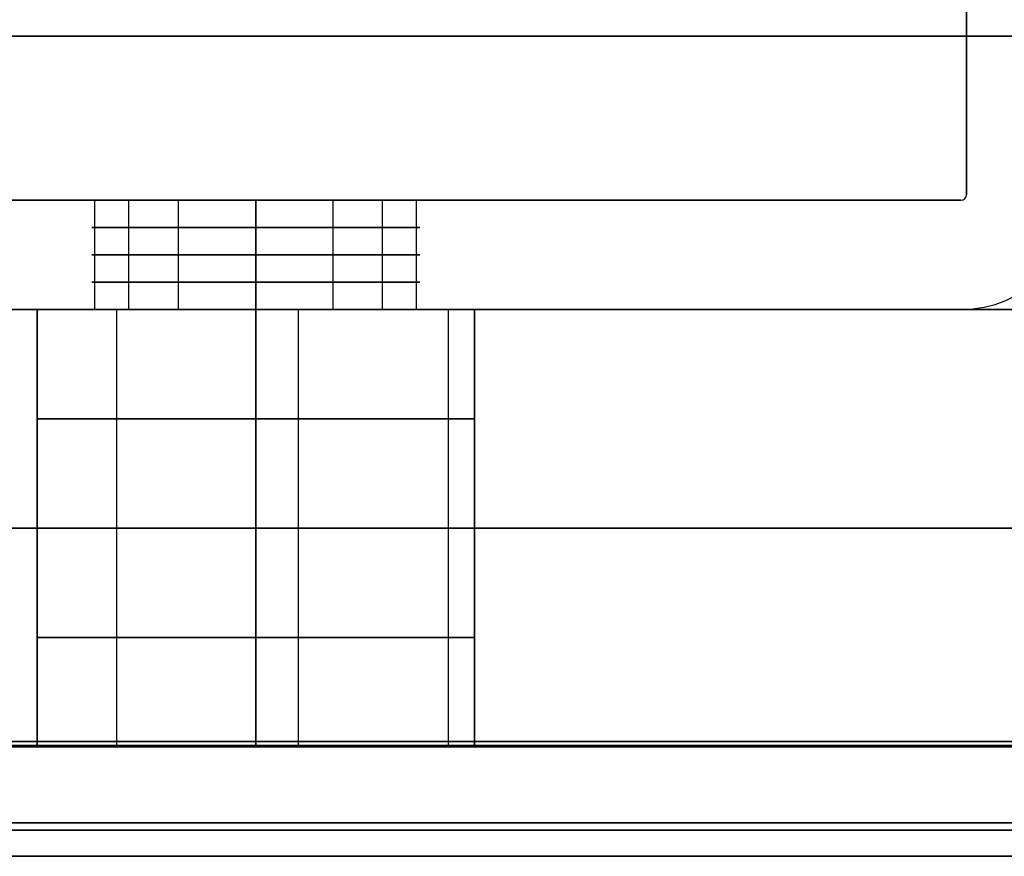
# Model space of a CAD drawing. Header units: millimetres. Extents: x -1100 to 1100, y -7 to 710.
# Tile 154 of 256: x -234 to -216, y 661 to 676. Entities that reach past the tile are written whole.
import ezdxf

# ---------------------------------------------------------------- set-up
doc = ezdxf.new("R2010")
doc.units = ezdxf.units.MM
doc.header["$MEASUREMENT"] = 0
for name, color, linetype in [('IGES LEVEL 10', 7, 'Continuous'), ('IGES LEVEL 11', 7, 'Continuous'), ('IGES LEVEL 8', 7, 'Continuous')]:
    doc.layers.add(name, color=color, linetype=linetype)

msp = doc.modelspace()

# ---------------------------------------------------------------- linework, layer by layer
at = {"layer": 'IGES LEVEL 10'}
for centre, radius in [((-217.1, 673.1, -330), 0.1), ((-217.1, 673.1, 330), 0.1), ((-217.1, 673.1, 330), 2.1), ((-217.1, 673.1, -330), 2.1)]:
    msp.add_arc(centre, radius, 270, 0, dxfattribs=at)
at = {"layer": 'IGES LEVEL 10', "color": 253}
for centre, radius, end in [((-217.1, 673.1, -330), 2.1, 0), ((-217.1, 673.1, -330), 0.1, 0), ((-217.1, 673.1, 330), 2.1, 0), ((-217.1, 673.1, 330), 0.1, 0), ((-217.1, 673.1, -330), 0.1, 0), ((-217.1, 673.1, 330), 0.1, 0), ((-217.1, 673.1, 0), 0.1, 360), ((-217.1, 673.1, -330), 2.1, 0), ((-217.1, 673.1, 330), 2.1, 0), ((-217.1, 673.1, 0), 2.1, 360)]:
    msp.add_arc(centre, radius, 270, end, dxfattribs=at)
at = {"layer": 'IGES LEVEL 10', "extrusion": (0, 1, 0)}
for centre, start, end in [((230, -165, 673), 270, 90), ((230, 165, 673), 270, 90), ((230, -165, 673), 90, 270), ((230, 165, 673), 90, 270), ((230, -165, 671), 270, 90), ((230, 165, 671), 270, 90), ((230, -165, 671), 90, 270), ((230, 165, 671), 90, 270)]:
    msp.add_arc(centre, 3, start, end, dxfattribs=at)
at = {"layer": 'IGES LEVEL 10', "color": 253, "extrusion": (0, 1, 0)}
for centre, start, end in [((230, 165, 673), 270, 90), ((230, -165, 673), 270, 90), ((230, -165, 673), 270, 90), ((230, 165, 673), 270, 90), ((230, 165, 673), 90, 270), ((230, -165, 673), 90, 270), ((230, 165, 673), 90, 270), ((230, -165, 673), 90, 270), ((230, -165, 672.5), 270, 90), ((230, 165, 672.5), 270, 90), ((230, 165, 672.5), 90, 270), ((230, -165, 672.5), 90, 270), ((230, -165, 672), 270, 90), ((230, 165, 672), 270, 90), ((230, 165, 672), 90, 270), ((230, -165, 672), 90, 270), ((230, -165, 671.5), 270, 90), ((230, 165, 671.5), 270, 90), ((230, 165, 671.5), 90, 270), ((230, -165, 671.5), 90, 270), ((230, -165, 671), 270, 90), ((230, 165, 671), 270, 90), ((230, 165, 671), 90, 270), ((230, -165, 671), 90, 270)]:
    msp.add_arc(centre, 3, start, end, dxfattribs=at)
at = {"layer": 'IGES LEVEL 10'}
for points in [[(-217, 673.1, 330), (-217, 681, 330), (-217, 688.9, 330)], [(-217, 688.9, -330), (-217, 681, -330), (-217, 673.1, -330)], [(-217, 673.1, -330), (-217, 673.1, 0), (-217, 673.1, 330)], [(-242.9, 673, 330), (-230, 673, 330), (-217.1, 673, 330)], [(-217.1, 673, -330), (-230, 673, -330), (-242.9, 673, -330)], [(-230, 673, -168), (-230, 672, -168), (-230, 671, -168)], [(-230, 671, -162), (-230, 672, -162), (-230, 673, -162)], [(-230, 673, 162), (-230, 672, 162), (-230, 671, 162)], [(-230, 671, 168), (-230, 672, 168), (-230, 673, 168)], [(-217.1, 673, 330), (-217.1, 673, 0), (-217.1, 673, -330)], [(-217.1, 671, -330), (-230, 671, -330), (-242.9, 671, -330)], [(-242.9, 671, 330), (-230, 671, 330), (-217.1, 671, 330)], [(-217.1, 671, 330), (-217.1, 671, 0), (-217.1, 671, -330)]]:
    msp.add_open_spline(points, degree=2, dxfattribs=at)
at = {"layer": 'IGES LEVEL 10', "color": 253}
for points in [[(-217, 688.9, -330), (-217, 681, -330), (-217, 673.1, -330)], [(-217, 688.9, 330), (-217, 681, 330), (-217, 673.1, 330)], [(-217, 673.1, 330), (-217, 681, 330), (-217, 688.9, 330)], [(-217, 688.9, -330), (-217, 681, -330), (-217, 673.1, -330)], [(-217, 673.1, 0), (-217, 681, 0), (-217, 688.9, 0)], [(-217.029, 673.029, 330), (-217.029, 673.029, 0), (-217.029, 673.029, -330)], [(-217, 673.1, -330), (-217, 673.1, 0), (-217, 673.1, 330)], [(-217, 673.1, -330), (-217, 673.1, 0), (-217, 673.1, 330)], [(-217.1, 673, -330), (-230, 673, -330), (-242.9, 673, -330)], [(-217.1, 673, 330), (-230, 673, 330), (-242.9, 673, 330)], [(-242.9, 673, 330), (-230, 673, 330), (-217.1, 673, 330)], [(-217.1, 673, -330), (-230, 673, -330), (-242.9, 673, -330)], [(-242.9, 673, 0), (-230, 673, 0), (-217.1, 673, 0)], [(-232.942, 671, -165.585), (-232.942, 672, -165.585), (-232.942, 673, -165.585)], [(-232.942, 671, 164.415), (-232.942, 672, 164.415), (-232.942, 673, 164.415)], [(-232.319, 671, -163.097), (-232.319, 672, -163.097), (-232.319, 673, -163.097)], [(-232.319, 671, 166.903), (-232.319, 672, 166.903), (-232.319, 673, 166.903)], [(-231.414, 671, -167.646), (-231.414, 672, -167.646), (-231.414, 673, -167.646)], [(-231.414, 671, 162.354), (-231.414, 672, 162.354), (-231.414, 673, 162.354)], [(-230, 671, 162), (-230, 672, 162), (-230, 673, 162)], [(-230, 673, 168), (-230, 672, 168), (-230, 671, 168)], [(-230, 671, -168), (-230, 672, -168), (-230, 673, -168)], [(-230, 673, -162), (-230, 672, -162), (-230, 671, -162)], [(-230, 671, -330), (-230, 672, -330), (-230, 673, -330)], [(-230, 671, 330), (-230, 672, 330), (-230, 673, 330)], [(-230, 673, -330), (-230, 673, -249), (-230, 673, -168)], [(-230, 673, -162), (-230, 673, 0), (-230, 673, 162)], [(-230, 673, 168), (-230, 673, 249), (-230, 673, 330)], [(-230, 671, -162), (-230, 672, -162), (-230, 673, -162)], [(-230, 673, -168), (-230, 672, -168), (-230, 671, -168)], [(-230, 671, 168), (-230, 672, 168), (-230, 673, 168)], [(-230, 673, 162), (-230, 672, 162), (-230, 671, 162)], [(-228.586, 671, 162.354), (-228.586, 672, 162.354), (-228.586, 673, 162.354)], [(-228.586, 671, -167.646), (-228.586, 672, -167.646), (-228.586, 673, -167.646)], [(-227.681, 671, 166.903), (-227.681, 672, 166.903), (-227.681, 673, 166.903)], [(-227.681, 671, -163.097), (-227.681, 672, -163.097), (-227.681, 673, -163.097)], [(-227.058, 671, 164.415), (-227.058, 672, 164.415), (-227.058, 673, 164.415)], [(-227.058, 671, -165.585), (-227.058, 672, -165.585), (-227.058, 673, -165.585)], [(-217.1, 673, 330), (-217.1, 673, 0), (-217.1, 673, -330)], [(-217.1, 673, 330), (-217.1, 673, 0), (-217.1, 673, -330)], [(-242.9, 671, -330), (-230, 671, -330), (-217.1, 671, -330)], [(-242.9, 671, 330), (-230, 671, 330), (-217.1, 671, 330)], [(-242.9, 671, 330), (-230, 671, 330), (-217.1, 671, 330)], [(-217.1, 671, -330), (-230, 671, -330), (-242.9, 671, -330)], [(-242.9, 671, 0), (-230, 671, 0), (-217.1, 671, 0)], [(-230, 671, -330), (-230, 671, -249), (-230, 671, -168)], [(-230, 671, -162), (-230, 671, 0), (-230, 671, 162)], [(-230, 671, 168), (-230, 671, 249), (-230, 671, 330)], [(-217.1, 671, 330), (-217.1, 671, 0), (-217.1, 671, -330)], [(-217.1, 671, 330), (-217.1, 671, 0), (-217.1, 671, -330)]]:
    msp.add_open_spline(points, degree=2, dxfattribs=at)
for points, knots in [([(-230, 671, 168), (-230.529, 671, 168), (-231.047, 671, 167.861), (-231.792, 671, 167.429), (-232.037, 671, 167.228), (-232.736, 671, 166.431), (-233, 671, 165.727), (-233, 671, 164.273), (-232.736, 671, 163.571), (-232.037, 671, 162.773), (-231.793, 671, 162.572), (-231.047, 671, 162.139), (-230.529, 671, 162), (-230, 671, 162)], [0, 0, 0, 0, 0.166362, 0.166362, 0.271119, 0.271119, 0.499997, 0.499997, 0.72872, 0.72872, 0.833625, 0.833625, 1, 1, 1, 1]), ([(-230, 671, -162), (-230.529, 671, -162), (-231.047, 671, -162.139), (-231.792, 671, -162.571), (-232.037, 671, -162.772), (-232.736, 671, -163.569), (-233, 671, -164.273), (-233, 671, -165.727), (-232.736, 671, -166.429), (-232.037, 671, -167.227), (-231.793, 671, -167.428), (-231.047, 671, -167.861), (-230.529, 671, -168), (-230, 671, -168)], [0, 0, 0, 0, 0.166362, 0.166362, 0.271119, 0.271119, 0.499997, 0.499997, 0.72872, 0.72872, 0.833625, 0.833625, 1, 1, 1, 1]), ([(-230, 671, 162), (-229.471, 671, 162), (-228.953, 671, 162.139), (-228.208, 671, 162.571), (-227.963, 671, 162.772), (-227.264, 671, 163.57), (-227, 671, 164.273), (-227, 671, 165.727), (-227.264, 671, 166.43), (-227.963, 671, 167.227), (-228.207, 671, 167.428), (-228.953, 671, 167.861), (-229.471, 671, 168), (-230, 671, 168)], [1, 1, 1, 1, 1.166362, 1.166362, 1.271119, 1.271119, 1.499997, 1.499997, 1.72872, 1.72872, 1.833625, 1.833625, 2, 2, 2, 2]), ([(-230, 671, -168), (-229.471, 671, -168), (-228.953, 671, -167.861), (-228.208, 671, -167.429), (-227.963, 671, -167.228), (-227.264, 671, -166.43), (-227, 671, -165.727), (-227, 671, -164.273), (-227.264, 671, -163.57), (-227.963, 671, -162.773), (-228.207, 671, -162.572), (-228.953, 671, -162.139), (-229.471, 671, -162), (-230, 671, -162)], [1, 1, 1, 1, 1.166362, 1.166362, 1.271119, 1.271119, 1.499997, 1.499997, 1.72872, 1.72872, 1.833625, 1.833625, 2, 2, 2, 2])]:
    msp.add_open_spline(points, degree=3, knots=knots, dxfattribs=at)
at = {"layer": 'IGES LEVEL 11', "color": 253}
for points in [[(748, 676, 348), (0, 676, 348), (-748, 676, 348)], [(-748, 676, -348), (0, 676, -348), (748, 676, -348)], [(745, 676, 350), (0, 676, 350), (-745, 676, 350)], [(-745, 676, -350), (0, 676, -350), (745, 676, -350)], [(-732, 676, 332), (0, 676, 332), (732, 676, 332)], [(732, 676, -332), (0, 676, -332), (-732, 676, -332)], [(-730, 676, 330), (-257.5, 676, 330), (215, 676, 330)], [(215, 676, -330), (-257.5, 676, -330), (-730, 676, -330)], [(748, 663.1, 348), (0, 663.1, 348), (-748, 663.1, 348)], [(748, 663.1, 348), (0, 663.1, 348), (-748, 663.1, 348)], [(-748, 663.1, -348), (0, 663.1, -348), (748, 663.1, -348)], [(-748, 663.1, -348), (0, 663.1, -348), (748, 663.1, -348)], [(-747.971, 663.029, 347.971), (0, 663.029, 347.971), (747.971, 663.029, 347.971)], [(747.971, 663.029, -347.971), (0, 663.029, -347.971), (-747.971, 663.029, -347.971)], [(-747.9, 663, 347.9), (0, 663, 347.9), (747.9, 663, 347.9)], [(-747.9, 663, 347.9), (0, 663, 347.9), (747.9, 663, 347.9)], [(747.9, 663, -347.9), (0, 663, -347.9), (-747.9, 663, -347.9)], [(747.9, 663, -347.9), (0, 663, -347.9), (-747.9, 663, -347.9)], [(745, 663.1, 350), (0, 663.1, 350), (-745, 663.1, 350)], [(745, 663.1, 350), (0, 663.1, 350), (-745, 663.1, 350)], [(-745, 663.1, -350), (0, 663.1, -350), (745, 663.1, -350)], [(-745, 663.1, -350), (0, 663.1, -350), (745, 663.1, -350)], [(732.1, 663, 332.1), (0, 663, 332.1), (-732.1, 663, 332.1)], [(732.1, 663, 332.1), (0, 663, 332.1), (-732.1, 663, 332.1)], [(-732.1, 663, -332.1), (0, 663, -332.1), (732.1, 663, -332.1)], [(-732.1, 663, -332.1), (0, 663, -332.1), (732.1, 663, -332.1)], [(-732.037, 663.023, 332.037), (0, 663.023, 332.037), (732.037, 663.023, 332.037)], [(732.037, 663.023, -332.037), (0, 663.023, -332.037), (-732.037, 663.023, -332.037)], [(-732, 663.1, 332), (0, 663.1, 332), (732, 663.1, 332)], [(-732, 663.1, 332), (0, 663.1, 332), (732, 663.1, 332)], [(732, 663.1, -332), (0, 663.1, -332), (-732, 663.1, -332)], [(732, 663.1, -332), (0, 663.1, -332), (-732, 663.1, -332)], [(-730, 663.1, 330), (0, 663.1, 330), (730, 663.1, 330)], [(730, 663.1, -330), (0, 663.1, -330), (-730, 663.1, -330)], [(-730, 663.1, 330), (0, 663.1, 330), (730, 663.1, 330)], [(730, 663.1, -330), (0, 663.1, -330), (-730, 663.1, -330)], [(-745, 661.615, 349.385), (0, 661.615, 349.385), (745, 661.615, 349.385)], [(745, 661.615, -349.385), (0, 661.615, -349.385), (-745, 661.615, -349.385)], [(-730.768, 661.477, 330.768), (0, 661.477, 330.768), (730.768, 661.477, 330.768)], [(730.768, 661.477, -330.768), (0, 661.477, -330.768), (-730.768, 661.477, -330.768)], [(-745, 661, 347.9), (0, 661, 347.9), (745, 661, 347.9)], [(745, 661, -347.9), (0, 661, -347.9), (-745, 661, -347.9)], [(745, 661, -347.9), (0, 661, -347.9), (-745, 661, -347.9)], [(-745, 661, 347.9), (0, 661, 347.9), (745, 661, 347.9)], [(732.1, 661, 332.1), (0, 661, 332.1), (-732.1, 661, 332.1)], [(-732.1, 661, -332.1), (0, 661, -332.1), (732.1, 661, -332.1)], [(-732.1, 661, -332.1), (0, 661, -332.1), (732.1, 661, -332.1)], [(732.1, 661, 332.1), (0, 661, 332.1), (-732.1, 661, 332.1)]]:
    msp.add_open_spline(points, degree=2, dxfattribs=at)
at = {"layer": 'IGES LEVEL 11'}
for points in [[(748, 663.1, 348), (0, 663.1, 348), (-748, 663.1, 348)], [(-748, 663.1, -348), (0, 663.1, -348), (748, 663.1, -348)], [(-747.9, 663, 347.9), (0, 663, 347.9), (747.9, 663, 347.9)], [(747.9, 663, -347.9), (0, 663, -347.9), (-747.9, 663, -347.9)], [(745, 663.1, 350), (0, 663.1, 350), (-745, 663.1, 350)], [(-745, 663.1, -350), (0, 663.1, -350), (745, 663.1, -350)], [(732.1, 663, 332.1), (0, 663, 332.1), (-732.1, 663, 332.1)], [(-732.1, 663, -332.1), (0, 663, -332.1), (732.1, 663, -332.1)], [(-732, 663.1, 332), (0, 663.1, 332), (732, 663.1, 332)], [(732, 663.1, -332), (0, 663.1, -332), (-732, 663.1, -332)], [(-730, 663.1, 330), (0, 663.1, 330), (730, 663.1, 330)], [(730, 663.1, -330), (0, 663.1, -330), (-730, 663.1, -330)], [(-745, 661, 347.9), (0, 661, 347.9), (745, 661, 347.9)], [(745, 661, -347.9), (0, 661, -347.9), (-745, 661, -347.9)], [(732.1, 661, 332.1), (0, 661, 332.1), (-732.1, 661, 332.1)], [(-732.1, 661, -332.1), (0, 661, -332.1), (732.1, 661, -332.1)]]:
    msp.add_open_spline(points, degree=2, dxfattribs=at)
at = {"layer": 'IGES LEVEL 8', "extrusion": (0, 1, 0)}
for centre, radius, start, end in [((230, -165, 671), 15, 270, 0), ((230, 165, 671), 15, 0, 90), ((230, 165, 671), 4, 0, 180), ((230, -165, 671), 4, 0, 180), ((230, -165, 671), 4, 180, 0), ((230, 165, 671), 4, 180, 0), ((230, -165, 663), 15, 270, 0), ((230, 165, 663), 15, 0, 90), ((230, 165, 663), 4, 360, 180), ((230, -165, 663), 4, 360, 180), ((230, -165, 663), 4, 180, 0), ((230, 165, 663), 4, 180, 0)]:
    msp.add_arc(centre, radius, start, end, dxfattribs=at)
at = {"layer": 'IGES LEVEL 8', "color": 253, "extrusion": (0, 1, 0)}
for centre, radius, start, end in [((230, 165, 671), 15, 0, 90), ((230, -165, 671), 15, 270, 0), ((230, -165, 671), 15, 270, 0), ((230, 165, 671), 15, 0, 90), ((230, 165, 671), 4, 0, 180), ((230, -165, 671), 4, 0, 180), ((230, -165, 671), 4, 180, 0), ((230, 165, 671), 4, 180, 0), ((230, 165, 669), 4, 0, 180), ((230, -165, 669), 4, 0, 180), ((230, -165, 669), 4, 180, 360), ((230, 165, 669), 4, 180, 360), ((230, -165, 667), 15, 270, 360), ((230, 165, 667), 15, 0, 90), ((230, 165, 667), 4, 0, 180), ((230, -165, 667), 4, 0, 180), ((230, -165, 667), 4, 180, 360), ((230, 165, 667), 4, 180, 360), ((230, 165, 665), 4, 0, 180), ((230, -165, 665), 4, 0, 180), ((230, -165, 665), 4, 180, 360), ((230, 165, 665), 4, 180, 360), ((230, 165, 663), 15, 0, 90), ((230, -165, 663), 15, 270, 0), ((230, -165, 663), 15, 270, 0), ((230, 165, 663), 15, 0, 90), ((230, 165, 663), 4, 180, 0), ((230, 165, 663), 4, 360, 180), ((230, -165, 663), 4, 180, 0), ((230, -165, 663), 4, 360, 180), ((230, 165, 663), 4, 360, 180), ((230, -165, 663), 4, 360, 180), ((230, -165, 663), 4, 180, 0), ((230, 165, 663), 4, 180, 0)]:
    msp.add_arc(centre, radius, start, end, dxfattribs=at)
at = {"layer": 'IGES LEVEL 8', "color": 253}
for points in [[(-245, 671, 0), (0, 671, 0), (245, 671, 0)], [(-234, 671, 165), (-234, 667, 165), (-234, 663, 165)], [(-234, 671, -165), (-234, 667, -165), (-234, 663, -165)], [(-234, 663, -165), (-234, 667, -165), (-234, 671, -165)], [(-234, 663, 165), (-234, 667, 165), (-234, 671, 165)], [(-232.538, 663, 168.092), (-232.538, 667, 168.092), (-232.538, 671, 168.092)], [(-232.538, 663, -161.908), (-232.538, 667, -161.908), (-232.538, 671, -161.908)], [(-232.538, 663, -168.092), (-232.538, 667, -168.092), (-232.538, 671, -168.092)], [(-232.538, 663, 161.908), (-232.538, 667, 161.908), (-232.538, 671, 161.908)], [(-230, 671, -180), (0, 671, -180), (230, 671, -180)], [(230, 671, 180), (0, 671, 180), (-230, 671, 180)], [(230, 671, -180), (0, 671, -180), (-230, 671, -180)], [(-230, 671, -180), (-230, 667, -180), (-230, 663, -180)], [(-230, 671, -180), (-230, 667, -180), (-230, 663, -180)], [(-230, 663, 180), (-230, 667, 180), (-230, 671, 180)], [(-230, 671, 180), (0, 671, 180), (230, 671, 180)], [(-230, 663, 180), (-230, 667, 180), (-230, 671, 180)], [(-229.22, 663, 168.923), (-229.22, 667, 168.923), (-229.22, 671, 168.923)], [(-229.22, 663, -161.077), (-229.22, 667, -161.077), (-229.22, 671, -161.077)], [(-229.22, 663, -168.923), (-229.22, 667, -168.923), (-229.22, 671, -168.923)], [(-229.22, 663, 161.077), (-229.22, 667, 161.077), (-229.22, 671, 161.077)], [(-226.472, 663, 166.886), (-226.472, 667, 166.886), (-226.472, 671, 166.886)], [(-226.472, 663, -163.114), (-226.472, 667, -163.114), (-226.472, 671, -163.114)], [(-226.472, 663, -166.886), (-226.472, 667, -166.886), (-226.472, 671, -166.886)], [(-226.472, 663, 163.114), (-226.472, 667, 163.114), (-226.472, 671, 163.114)], [(-226, 663, 165), (-226, 667, 165), (-226, 671, 165)], [(-226, 663, -165), (-226, 667, -165), (-226, 671, -165)], [(-226, 671, -165), (-226, 667, -165), (-226, 663, -165)], [(-226, 671, 165), (-226, 667, 165), (-226, 663, 165)], [(230, 667, -180), (0, 667, -180), (-230, 667, -180)], [(-230, 667, 180), (0, 667, 180), (230, 667, 180)], [(-245, 663, 0), (0, 663, 0), (245, 663, 0)], [(230, 663, 180), (0, 663, 180), (-230, 663, 180)], [(-230, 663, -180), (0, 663, -180), (230, 663, -180)], [(-230, 663, -180), (0, 663, -180), (230, 663, -180)], [(230, 663, 180), (0, 663, 180), (-230, 663, 180)]]:
    msp.add_open_spline(points, degree=2, dxfattribs=at)
at = {"layer": 'IGES LEVEL 8'}
for points in [[(-234, 663, -165), (-234, 667, -165), (-234, 671, -165)], [(-234, 663, 165), (-234, 667, 165), (-234, 671, 165)], [(230, 671, -180), (0, 671, -180), (-230, 671, -180)], [(-230, 671, -180), (-230, 667, -180), (-230, 663, -180)], [(-230, 671, 180), (0, 671, 180), (230, 671, 180)], [(-230, 663, 180), (-230, 667, 180), (-230, 671, 180)], [(-226, 671, -165), (-226, 667, -165), (-226, 663, -165)], [(-226, 671, 165), (-226, 667, 165), (-226, 663, 165)], [(-230, 663, -180), (0, 663, -180), (230, 663, -180)], [(230, 663, 180), (0, 663, 180), (-230, 663, 180)]]:
    msp.add_open_spline(points, degree=2, dxfattribs=at)
at = {"layer": 'IGES LEVEL 8', "color": 253}
for points, knots in [([(-234, 671, 165), (-234, 671, 165.961), (-233.652, 671, 166.892), (-232.281, 671, 168.479), (-231.161, 671, 169), (-228.84, 671, 169), (-227.719, 671, 168.479), (-226.348, 671, 166.892), (-226, 671, 165.961), (-226, 671, 165)], [0, 0, 0, 0, 0.226495, 0.226495, 0.5, 0.5, 0.77347, 0.77347, 1, 1, 1, 1]), ([(-226, 671, 165), (-226, 671, 164.039), (-226.348, 671, 163.108), (-227.719, 671, 161.521), (-228.839, 671, 161), (-231.16, 671, 161), (-232.281, 671, 161.521), (-233.652, 671, 163.108), (-234, 671, 164.039), (-234, 671, 165)], [1, 1, 1, 1, 1.226495, 1.226495, 1.5, 1.5, 1.77347, 1.77347, 2, 2, 2, 2]), ([(-234, 671, -165), (-234, 671, -164.043), (-233.657, 671, -163.114), (-232.266, 671, -161.504), (-231.17, 671, -161), (-228.83, 671, -161), (-227.734, 671, -161.504), (-226.343, 671, -163.113), (-226, 671, -164.043), (-226, 671, -165)], [0, 0, 0, 0, 0.225099, 0.225099, 0.500022, 0.500022, 0.774876, 0.774876, 1, 1, 1, 1]), ([(-226, 671, -165), (-226, 671, -165.957), (-226.343, 671, -166.886), (-227.734, 671, -168.496), (-228.83, 671, -169), (-231.17, 671, -169), (-232.266, 671, -168.496), (-233.657, 671, -166.886), (-234, 671, -165.957), (-234, 671, -165)], [1, 1, 1, 1, 1.225099, 1.225099, 1.500022, 1.500022, 1.774876, 1.774876, 2, 2, 2, 2])]:
    msp.add_open_spline(points, degree=3, knots=knots, dxfattribs=at)

doc.saveas('drawing.dxf')
